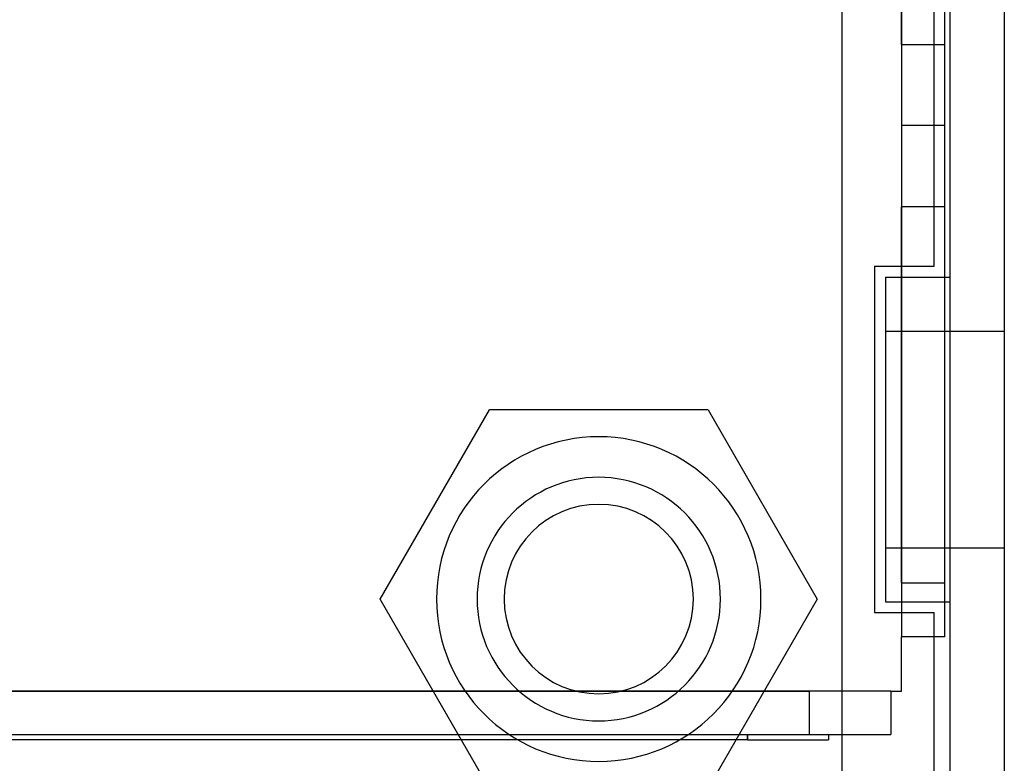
# Model space of a CAD drawing. Header units: millimetres. Extents: x -93 to 0, y 0 to 191.
# Tile 23 of 150: x -18 to 0, y 14 to 28. Entities that reach past the tile are written whole.
import ezdxf

# ---------------------------------------------------------------- set-up
doc = ezdxf.new("R2010")
doc.units = ezdxf.units.MM
doc.layers.add('MAIN-1', color=7, linetype='Continuous')
doc.layers.add('MAIN-2', color=7, linetype='Continuous')

msp = doc.modelspace()

# ---------------------------------------------------------------- linework, layer by layer
at = {"layer": 'MAIN-1'}
for p, q in [((-1, 0), (-1, 187.5)), ((0, 187.5), (0, 0)), ((-11.541, 17.3), (-9.521, 20.8)), ((-5.479, 20.8), (-9.521, 20.8)), ((-5.479, 20.8), (-3.459, 17.3)), ((-9.521, 13.8), (-11.541, 17.3)), ((-3.459, 17.3), (-5.479, 13.8))]:
    msp.add_line(p, q, dxfattribs=at)
for start, end in [(90, 270), (270, 90)]:
    msp.add_arc((-7.5, 17.3), 1.75, start, end, dxfattribs=at)
at = {"layer": 'MAIN-2'}
for p, q in [((-1, 0), (-1, 187.5)), ((-3, 2.2), (-3, 185)), ((-1.9, 183.1), (-1.9, 16.6)), ((-1.3, 23.45), (-1.3, 167.05)), ((-1.9, 27.55), (-1.9, 44.55)), ((-1.1, 27.55), (-1.1, 44.55)), ((-1.9, 27.55), (-1.9, 26.05)), ((-1.9, 27.55), (-1.1, 27.55)), ((-1.1, 26.05), (-1.1, 27.55)), ((-1.9, 26.05), (-1.9, 24.55)), ((-1.9, 26.05), (-1.9, 26.05)), ((-1.1, 26.05), (-1.9, 26.05)), ((-1.1, 26.05), (-1.1, 26.05)), ((-1.1, 24.55), (-1.1, 26.05)), ((-1.9, 17.6), (-1.9, 24.55)), ((-1.1, 24.55), (-1.9, 24.55)), ((-1.1, 17.6), (-1.1, 24.55)), ((-2.4, 23.45), (-2.4, 17.05)), ((-2.4, 23.45), (-1.3, 23.45)), ((-2.4, 23.45), (-2.4, 23.45)), ((-1.3, 23.45), (-1.3, 23.45)), ((-2.2, 23.25), (-2.2, 17.25)), ((-2.2, 23.25), (-1, 23.25)), ((-2.2, 22.25), (0, 22.25)), ((-2.2, 22.25), (0, 22.25)), ((-2.2, 22.25), (0, 22.25)), ((-9.521, 20.8), (-9.521, 20.8)), ((-5.479, 20.8), (-5.479, 20.8)), ((-7.5, 20.3), (-7.5, 20.3)), ((-7.5, 20.3), (-7.5, 20.3)), ((-7.5, 19.55), (-7.5, 19.55)), ((-7.5, 19.55), (-7.5, 19.55)), ((-7.5, 19.05), (-7.5, 19.05)), ((-2.2, 18.25), (0, 18.25)), ((-2.2, 18.25), (0, 18.25)), ((-2.2, 18.25), (0, 18.25)), ((-1.9, 17.6), (-1.1, 17.6)), ((-1.9, 17.6), (-1.9, 16.6)), ((-1.1, 16.6), (-1.1, 17.6)), ((-11.541, 17.3), (-11.541, 17.3)), ((-3.459, 17.3), (-3.459, 17.3)), ((-2.2, 17.25), (-1, 17.25)), ((-2.4, 17.05), (-1.3, 17.05)), ((-2.4, 17.05), (-2.4, 17.05)), ((-1.3, 1.3), (-1.3, 17.05)), ((-1.3, 17.05), (-1.3, 17.05)), ((-1.1, 16.6), (-1.9, 16.6)), ((-1.9, 16.6), (-1.9, 16.6)), ((-1.9, 16.6), (-1.9, 16.6)), ((-1.9, 15.6), (-1.9, 16.6)), ((-1.1, 16.6), (-1.1, 16.6)), ((-2.1, 15.6), (-90.9, 15.6)), ((-89.4, 15.6), (-3.6, 15.6)), ((-7.5, 15.55), (-7.5, 15.55)), ((-2.1, 15.6), (-3.6, 15.6)), ((-3.6, 14.8), (-3.6, 15.6)), ((-2.1, 15.6), (-2.1, 15.6)), ((-2.1, 15.6), (-1.9, 15.6)), ((-2.1, 15.6), (-2.1, 14.8)), ((-2.1, 15.6), (-2.1, 15.6)), ((-1.9, 15.6), (-1.9, 15.6)), ((-7.5, 15.05), (-7.5, 15.05)), ((-7.5, 15.05), (-7.5, 15.05)), ((-89.4, 14.8), (-3.6, 14.8)), ((-4.75, 14.7), (-4.75, 14.8)), ((-4.75, 14.8), (-4.75, 14.7)), ((-3.6, 14.8), (-2.1, 14.8)), ((-3.25, 14.8), (-3.25, 14.8)), ((-3.25, 14.8), (-3.25, 14.7)), ((-2.1, 14.8), (-2.1, 14.8)), ((-4.75, 14.7), (-20.7, 14.7)), ((-4.75, 14.7), (-3.25, 14.7)), ((-3.25, 14.7), (-3.25, 14.7)), ((-7.5, 14.3), (-7.5, 14.3)), ((-7.5, 14.3), (-7.5, 14.3))]:
    msp.add_line(p, q, dxfattribs=at)
for radius, start, end in [(3, 90, 270), (3, 90, 270), (3, 270, 90), (3, 270, 90), (2.25, 90, 270), (2.25, 90, 270), (2.25, 270, 90), (2.25, 270, 90)]:
    msp.add_arc((-7.5, 17.3), radius, start, end, dxfattribs=at)

doc.saveas('drawing.dxf')
